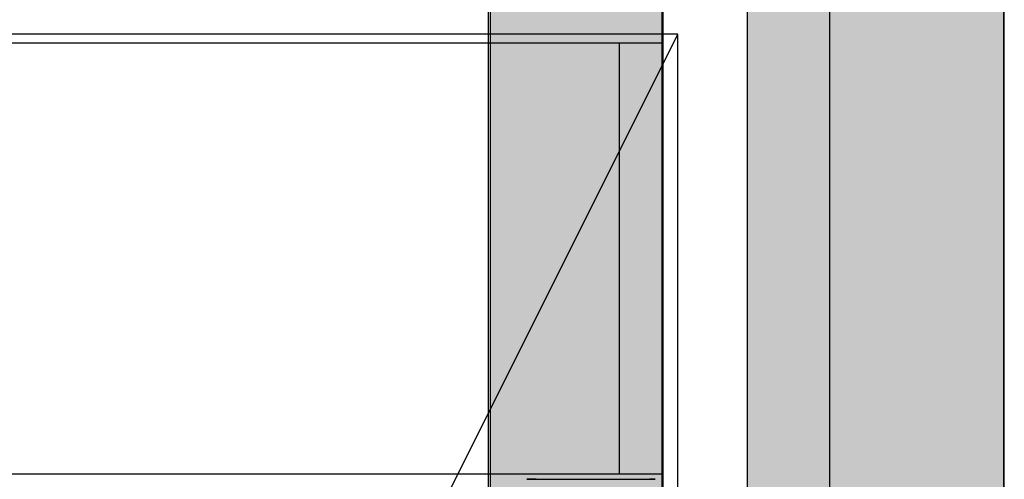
# Model space of a CAD drawing. Header units: millimetres. Extents: x -11575 to 52845, y -36266 to 23021.
# Tile 177 of 184: x 50788 to 51364, y 15018 to 15287. Entities that reach past the tile are written whole.
import ezdxf

# ---------------------------------------------------------------- set-up
doc = ezdxf.new("R2010")
doc.units = ezdxf.units.MM
doc.header["$MEASUREMENT"] = 0
doc.layers.add('GREY SCALE', color=9, linetype='Continuous', true_color=0x808080)
doc.layers.add('GREYSCALE', color=9, linetype='Continuous', lineweight=0, true_color=0x808080)

# ---------------------------------------------------------------- blocks, each defined once
blk = doc.blocks.new('FLOOR PLAN')
at = {"layer": 'GREYSCALE', "lineweight": -2, "ltscale": 0.25}
h = blk.add_hatch(color=0, dxfattribs=at)
h.dxf.hatch_style = 1
h.paths.add_polyline_path([(21261.56, 12139.37), (21261.56, 12059.77), (21363.41, 12059.77), (21363.18, 18155.08), (21261.33, 18155.07), (21261.56, 12213.15)])
h = blk.add_hatch(color=0, dxfattribs=at)
h.dxf.hatch_style = 1
h.paths.add_polyline_path([(21062.97, 12139.25), (21062.97, 12060.09), (21164.25, 12060.09), (21164.25, 18121.51), (21062.97, 18121.51), (21062.97, 12212.62)])
h = blk.add_hatch(color=0, dxfattribs=at)
h.dxf.hatch_style = 1
h.paths.add_polyline_path([(21363.6, 18078.18), (21213.33, 18078.18), (21213.33, 11251.58), (21363.6, 11251.58)])
at = {"layer": 'GREYSCALE', "color": 0, "lineweight": -2, "ltscale": 0.25}
for p, q in [((21363.41, 12059.77), (21363.18, 18155.08)), ((21163.58, 12069.11), (21163.58, 18149.45)), ((21164.25, 12060.09), (21164.25, 18121.51)), ((21261.34, 18000.66), (21261.56, 12059.77)), ((21061.98, 17995.41), (21061.98, 12069.11)), ((21062.97, 17967.96), (21062.97, 12060.09))]:
    blk.add_line(p, q, dxfattribs=at)
at = {"layer": 'GREYSCALE', "color": 0, "lineweight": -2}
for p, q in [((21213.33, 18078.18), (21213.33, 11251.58)), ((21363.6, 11251.58), (21363.6, 18078.18)), ((21163.78, 15273.25), (20399.93, 15273.25)), ((21138.72, 15021.18), (21138.72, 15273.25)), ((21163.78, 15273.25), (21163.78, 15021.18)), ((21163.78, 15021.18), (20399.93, 15021.18))]:
    blk.add_line(p, q, dxfattribs=at)
at = {"layer": 'GREYSCALE', "color": 0, "lineweight": -2, "ltscale": 125}
for p, q in [((21172.83, 15278.36), (20176.39, 15278.36)), ((20176.39, 13284.48), (21172.83, 15278.36)), ((21172.83, 13284.48), (21172.83, 15278.36))]:
    blk.add_line(p, q, dxfattribs=at)
at = {"layer": 'GREYSCALE', "color": 0, "lineweight": -2, "extrusion": (1.83697e-16, 1, 0)}
for p, q in [((21090.02, 15018.13, 917.22), (21156.39, 15018.13, 917.22)), ((21159.58, 15018.13, 919.24), (21159.58, 15018.13, 958.32))]:
    blk.add_line(p, q, dxfattribs=at)
at = {"layer": 'GREYSCALE', "color": 0, "lineweight": -2, "extrusion": (1.83697e-16, 1, -3.36246e-32)}
blk.add_arc((-21085.88, 919.52, 15018.13), 1.48, 304.21974, 32.85073, dxfattribs=at)
at = {"layer": 'GREYSCALE', "color": 0, "lineweight": -2, "extrusion": (1.83697e-16, 1, 1.39198e-32)}
blk.add_arc((-21156.7, 875.42, 15018.13), 84.91, 31.92622, 90.60608, dxfattribs=at)
at = {"layer": 'GREYSCALE', "color": 0, "lineweight": -2, "extrusion": (1.83697e-16, 1, -2.18971e-32)}
blk.add_arc((-21090.02, 929.18, 15018.13), 11.97, 270, 294.53288, dxfattribs=at)
at = {"layer": 'GREYSCALE', "color": 0, "lineweight": -2, "extrusion": (1.83697e-16, 1, 4.23243e-32)}
blk.add_arc((-21156.85, 921.22, 15018.13), 4.03, 238.23742, 276.53226, dxfattribs=at)
at = {"layer": 'GREYSCALE', "color": 0, "lineweight": -2, "extrusion": (1.83697e-16, 1, -4.87596e-32)}
blk.add_arc((-21157.58, 958.32, 15018.13), 2, 90.55706, 180.0339, dxfattribs=at)
at = {"layer": 'GREYSCALE', "color": 0, "lineweight": -2, "extrusion": (1.83697e-16, 1, 3.65705e-32)}
blk.add_arc((-21157.58, 919.24, 15018.13), 2, 180.03502, 226.03387, dxfattribs=at)

msp = doc.modelspace()

# ---------------------------------------------------------------- block references
at = {"layer": 'GREY SCALE'}
msp.add_blockref('FLOOR PLAN', (30000, 0), dxfattribs=at)

doc.saveas('drawing.dxf')
